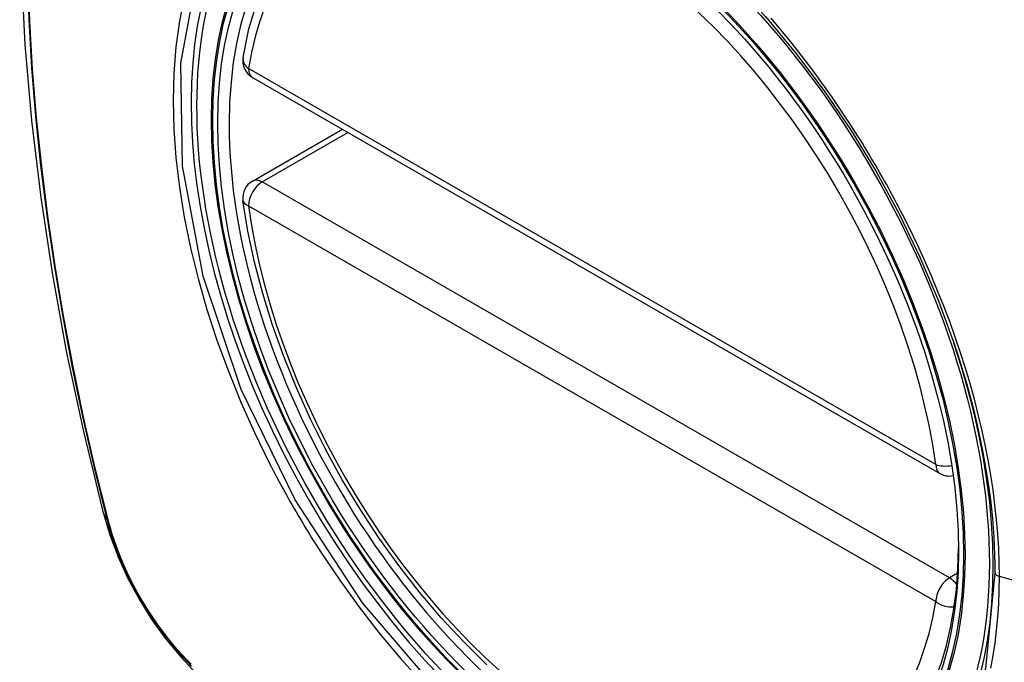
# Model space of a CAD drawing. Header units: inches. Extents: x 484 to 569.5, y 187.4 to 262.6.
# Tile 3 of 99: x 524.8 to 525.4, y 225.1 to 225.5. Entities that reach past the tile are written whole.
import ezdxf

# ---------------------------------------------------------------- set-up
doc = ezdxf.new("R2010")
doc.units = ezdxf.units.IN
doc.header["$MEASUREMENT"] = 0
doc.layers.add('Visible Edges(ANSI)', color=7, linetype='Continuous', lineweight=25)
doc.layers.add('Visible Tangent Edges(ANSI)', color=7, linetype='Continuous', lineweight=25)

msp = doc.modelspace()

# ---------------------------------------------------------------- linework, layer by layer
at = {"layer": 'Visible Edges(ANSI)'}
for p, q in [((524.93343, 225.47474), (525.35317, 225.23303)), ((524.93343, 225.41153), (524.98832, 225.44314))]:
    msp.add_line(p, q, dxfattribs=at)
at = {"layer": 'Visible Edges(ANSI)', "flags": 128}
for points in [[(524.84529, 225.91844), (524.83245, 225.88033), (524.8214, 225.8411), (524.81211, 225.80081), (524.80455, 225.75954), (524.79871, 225.71735), (524.79457, 225.6743), (524.79209, 225.63046), (524.79127, 225.58589), (524.79209, 225.54064), (524.79451, 225.49479), (524.79854, 225.44839), (524.80413, 225.40152), (524.81128, 225.35423), (524.81996, 225.30659), (524.83015, 225.25868), (524.84182, 225.21056)], [(524.92767, 225.48688), (524.93128, 225.50444), (524.93622, 225.52101), (524.9425, 225.53647), (524.9501, 225.55073), (524.959, 225.56368), (524.96917, 225.5752), (524.98053, 225.58518), (524.993, 225.59351)], [(525.24676, 225.51188), (525.26514, 225.48983), (525.28255, 225.46666), (525.29896, 225.44241), (525.31424, 225.4173), (525.32829, 225.39148), (525.34101, 225.36514), (525.35232, 225.33843), (525.36216, 225.3115)], [(525.07647, 225.11629), (525.06241, 225.13018), (525.04874, 225.14493), (525.03552, 225.16047), (525.02282, 225.17674), (525.01068, 225.19366), (524.99915, 225.21114), (524.9883, 225.22912), (524.97816, 225.24752), (524.96879, 225.26625), (524.96022, 225.28524), (524.95249, 225.30438), (524.94564, 225.32362), (524.93971, 225.34284), (524.93471, 225.36199), (524.93068, 225.38096), (524.92763, 225.39969)], [(524.84182, 225.21056), (524.84606, 225.19626), (524.8512, 225.18253), (524.85719, 225.16932), (524.864, 225.15659), (524.87162, 225.14433), (524.88007, 225.13254), (524.88939, 225.12121), (524.89967, 225.11039)]]:
    msp.add_lwpolyline(points, dxfattribs=at)
at = {"layer": 'Visible Edges(ANSI)'}
for centre, start, end in [((524.93933, 225.48498), 170.73318, 240.06401), ((524.93933, 225.40129), 119.93599, 187.8207), ((525.35907, 225.24327), 240.06401, 281.2647)]:
    msp.add_arc(centre, 0.01181, start, end, dxfattribs=at)
msp.add_ellipse((525.14189, 225.31807), major_axis=(0.15718, -0.27294), ratio=0.578093, start_param=2.362013, end_param=7.062765, dxfattribs=at)
msp.add_ellipse((525.13841, 225.31607), major_axis=(-0.15963, 0.2772), ratio=0.578093, dxfattribs=at)
at = {"layer": 'Visible Tangent Edges(ANSI)'}
for p, q in [((525.35071, 225.23846), (524.93098, 225.48017)), ((524.93933, 225.41095), (524.99177, 225.44115)), ((525.35907, 225.16924), (524.93933, 225.41095)), ((524.93098, 225.39648), (525.35071, 225.15477)), ((524.84535, 225.20445), (524.84523, 225.2049)), ((525.36405, 225.17211), (525.35907, 225.16924)), ((525.57433, 225.1189), (525.38958, 225.17013))]:
    msp.add_line(p, q, dxfattribs=at)
at = {"layer": 'Visible Tangent Edges(ANSI)', "flags": 128}
for points in [[(524.79576, 225.53885), (524.7968, 225.50988), (524.79853, 225.48055), (524.80094, 225.4509), (524.80403, 225.42097), (524.8078, 225.39077), (524.81224, 225.36033), (524.81736, 225.32965), (524.82314, 225.29877), (524.82959, 225.26771), (524.83669, 225.23649), (524.84445, 225.20514)], [(524.84523, 225.2049), (524.83746, 225.23618), (524.83034, 225.26733), (524.82388, 225.29833), (524.81808, 225.32915), (524.81295, 225.35977), (524.80849, 225.39016), (524.8047, 225.42029), (524.8016, 225.45018), (524.79918, 225.47977), (524.79744, 225.50904), (524.79639, 225.53794)], [(525.38685, 225.17228), (525.38109, 225.11398), (525.36411, 225.06503), (525.33659, 225.02752), (525.30002, 225.00351), (525.25604, 224.994), (525.20644, 224.9993), (525.15367, 225.01919), (525.1001, 225.05273), (525.04831, 225.0984), (525.00061, 225.15399), (524.95942, 225.21684), (524.92655, 225.28424), (524.90329, 225.35337), (524.89079, 225.42081), (524.88964, 225.48348), (524.8999, 225.53826)], [(524.89174, 225.52389), (524.88879, 225.50902), (524.88668, 225.49349), (524.8854, 225.47735), (524.88498, 225.46063), (524.88541, 225.4434), (524.8867, 225.42573), (524.88884, 225.40771), (524.89181, 225.38938), (524.8956, 225.37082), (524.9002, 225.35207), (524.90559, 225.3332), (524.91176, 225.31428), (524.9187, 225.29537), (524.92635, 225.27658), (524.93469, 225.25795), (524.9437, 225.23953)], [(525.2989, 225.44566), (525.28748, 225.46274), (525.27553, 225.47933), (525.26311, 225.4954), (525.25025, 225.51088)], [(525.33043, 225.39106), (525.32923, 225.39339), (525.32802, 225.39572), (525.32679, 225.39804), (525.32556, 225.40036), (525.32432, 225.40267), (525.32306, 225.40498), (525.3218, 225.40729), (525.32053, 225.40959), (525.31925, 225.41188), (525.31796, 225.41417), (525.31666, 225.41646), (525.31535, 225.41874), (525.31403, 225.42102), (525.3127, 225.42329), (525.31136, 225.42555), (525.31001, 225.42781), (525.30865, 225.43006), (525.30729, 225.43231), (525.30591, 225.43455), (525.30453, 225.43679), (525.30314, 225.43901), (525.30173, 225.44124), (525.30032, 225.44345), (525.2989, 225.44566)], [(525.38958, 225.17013), (525.38948, 225.17864), (525.38915, 225.18728), (525.38861, 225.19604), (525.38785, 225.20491), (525.38689, 225.21388), (525.38571, 225.22293), (525.38432, 225.23206), (525.38273, 225.24125), (525.38093, 225.25049), (525.37892, 225.25976), (525.37671, 225.26908), (525.3743, 225.27844), (525.37168, 225.28785), (525.36886, 225.29729), (525.36584, 225.30675), (525.36263, 225.31623), (525.35922, 225.32569), (525.35564, 225.33514), (525.35187, 225.34457), (525.34792, 225.35396), (525.3438, 225.36331), (525.33951, 225.37261), (525.33505, 225.38186), (525.33043, 225.39106)], [(525.36216, 225.3115), (525.36414, 225.30547), (525.36605, 225.29945), (525.36788, 225.29343), (525.36962, 225.28743), (525.37128, 225.28144), (525.37286, 225.27547), (525.37436, 225.26952), (525.37577, 225.26359), (525.3771, 225.25768), (525.37834, 225.25178), (525.3795, 225.2459), (525.38058, 225.24004), (525.38157, 225.2342), (525.38248, 225.22838), (525.38331, 225.22259), (525.38405, 225.21684), (525.3847, 225.21112), (525.38527, 225.20543), (525.38575, 225.19979), (525.38614, 225.19419), (525.38645, 225.18864), (525.38667, 225.18313), (525.3868, 225.17768), (525.38685, 225.17228)], [(524.9437, 225.23953), (524.9449, 225.2372), (524.94611, 225.23487), (524.94733, 225.23254), (524.94855, 225.23022), (524.94979, 225.22791), (524.95104, 225.22559), (524.9523, 225.22329), (524.95357, 225.22099), (524.95485, 225.21869), (524.95614, 225.2164), (524.95744, 225.21411), (524.95875, 225.21183), (524.96007, 225.20956), (524.9614, 225.20729), (524.96274, 225.20502), (524.96409, 225.20277), (524.96545, 225.20051), (524.96682, 225.19827), (524.9682, 225.19603), (524.96958, 225.1938), (524.97098, 225.19157), (524.97239, 225.18935), (524.9738, 225.18713), (524.97523, 225.18493)], [(524.84445, 225.20514), (524.84554, 225.20109), (524.84675, 225.19702), (524.84806, 225.19295), (524.84948, 225.18887), (524.851, 225.1848), (524.85263, 225.18073), (524.85436, 225.17668), (524.85619, 225.17265), (524.85811, 225.16865), (524.86012, 225.16468), (524.86223, 225.16074), (524.86442, 225.15685), (524.86669, 225.15301), (524.86905, 225.14922), (524.87148, 225.14549), (524.87399, 225.14183), (524.87656, 225.13823), (524.87921, 225.13471), (524.88191, 225.13127), (524.88468, 225.12792), (524.88749, 225.12465), (524.89036, 225.12148), (524.89328, 225.11841), (524.89623, 225.11544)], [(524.89608, 225.11657), (524.89319, 225.1195), (524.89034, 225.12253), (524.88753, 225.12565), (524.88478, 225.12886), (524.88208, 225.13215), (524.87944, 225.13552), (524.87686, 225.13897), (524.87434, 225.14249), (524.87189, 225.14608), (524.86952, 225.14972), (524.86721, 225.15343), (524.86499, 225.15719), (524.86285, 225.16099), (524.86079, 225.16484), (524.85882, 225.16872), (524.85693, 225.17264), (524.85514, 225.17658), (524.85344, 225.18054), (524.85184, 225.18451), (524.85034, 225.1885), (524.84894, 225.19249), (524.84764, 225.19649), (524.84644, 225.20047), (524.84535, 225.20445)], [(524.97523, 225.18493), (524.9867, 225.16789), (524.99866, 225.15134), (525.01109, 225.13536), (525.02399, 225.11993), (525.03732, 225.10511)], [(525.38435, 225.11423), (525.38574, 225.12179), (525.38691, 225.1295), (525.38787, 225.13736), (525.38862, 225.14537), (525.38916, 225.15351), (525.38948, 225.16176), (525.38958, 225.17013)]]:
    msp.add_lwpolyline(points, dxfattribs=at)
at = {"layer": 'Visible Tangent Edges(ANSI)'}
for centre, major_axis, ratio, start_param, end_param in [((525.1409, 225.3175), (-0.17285, 0.30015), 0.578093, 5.049711, 10.658253), ((525.14084, 225.31747), (-0.1503, 0.261), 0.578093, 4.099688, 6.899754), ((524.93933, 225.48498), (-0.01166, 0.0019), 0.665724, 0, 0.886269), ((524.93933, 225.48498), (-0.00589, -0.01024), 0.578093, 5.495853, 6.283185), ((524.93933, 225.40129), (-0.00589, -0.01024), 0.578093, 3.925057, 5.495853), ((524.93933, 225.40129), (-0.00589, 0.01024), 0.578093, 5.499721, 6.283185), ((524.93933, 225.40129), (-0.0117, -0.00161), 0.469248, 0, 0.71371), ((525.14084, 225.31747), (0.1503, -0.261), 0.578093, 4.099688, 6.899754), ((525.35907, 225.24327), (-0.00589, -0.01024), 0.578093, 5.495853, 6.283185), ((525.35907, 225.24327), (-0.0117, -0.00161), 0.469248, 0.71371, 1.627234), ((524.9562, 225.24001), (-0.11438, -0.02945), 0.352863, 0, 0.142152), ((524.85376, 225.20804), (-0.00953, -0.00245), 0.357658, 0.142431, 0.406138), ((525.39172, 225.17268), (-0.00492, 0), 0.575862, 0.141897, 1.122073), ((525.35907, 225.15958), (0.00589, 0.01024), 0.578093, 0.783464, 2.354261), ((525.35907, 225.15958), (0.00589, -0.01024), 0.578093, 1.794906, 2.358128), ((525.35907, 225.15958), (0.01166, -0.0019), 0.665724, 4.027862, 5.067773)]:
    msp.add_ellipse(centre, major_axis=major_axis, ratio=ratio, start_param=start_param, end_param=end_param, dxfattribs=at)
for centre, major_axis in [((525.14149, 225.31784), (0.17078, -0.29656)), ((525.13851, 225.31613), (-0.16238, 0.28198)), ((525.13841, 225.31607), (0.16178, -0.28094))]:
    msp.add_ellipse(centre, major_axis=major_axis, ratio=0.578093, dxfattribs=at)

doc.saveas('drawing.dxf')
